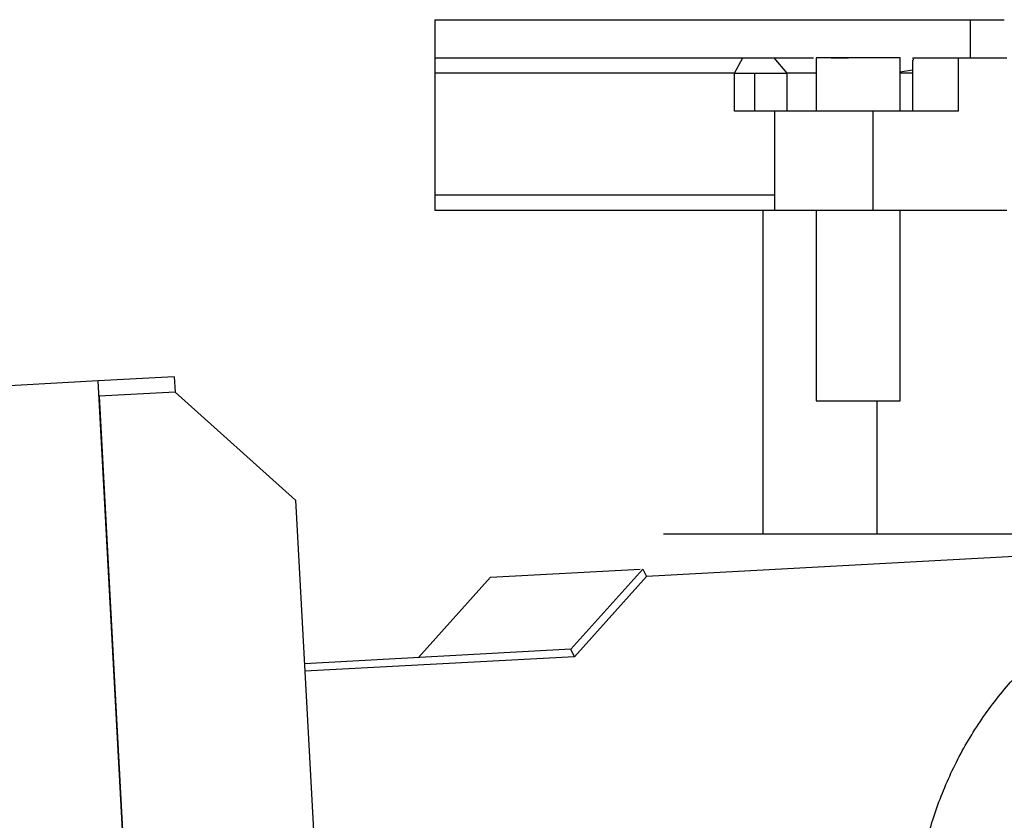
# Model space of a CAD drawing. Header units: millimetres. Extents: x 4624 to 7637, y -669 to 1387.
# Tile 44 of 84: x 6149 to 6278, y 48 to 153. Entities that reach past the tile are written whole.
import ezdxf

# ---------------------------------------------------------------- set-up
doc = ezdxf.new("R2010")
doc.units = ezdxf.units.MM
doc.linetypes.add('CENTER2', pattern=[28.575, 19.05, -3.175, 3.175, -3.175])

# ---------------------------------------------------------------- blocks, each defined once
blk = doc.blocks.new('*U87')
at = {"color": 0, "linetype": 'CENTER2', "lineweight": -3, "transparency": 16777216}
for p, q in [((0, 10), (0, 53.5)), ((-53.5, 0), (-10, 0)), ((10, 0), (53.5, 0)), ((0, -53.5), (0, -10))]:
    blk.add_line(p, q, dxfattribs=at)
at = {"color": 0, "linetype": 'Continuous', "lineweight": -3, "transparency": 16777216}
for p, q in [((0, -5), (0, 5)), ((-5, 0), (5, 0))]:
    blk.add_line(p, q, dxfattribs=at)

msp = doc.modelspace()

# ---------------------------------------------------------------- linework, layer by layer
at = {"color": 7, "linetype": 'Continuous', "lineweight": 25}
for p, q in [((6203.054, 153.143), (6203.054, 148.143)), ((6273.302, 148.143), (6273.302, 153.143)), ((6242.371, 146.143), (6243.424, 148.143)), ((6249.245, 146.143), (6247.548, 148.143)), ((6253.078, 148.143), (6253.078, 141.143)), ((6255.039, 148.143), (6257.284, 148.143)), ((6264.078, 141.144), (6264.078, 148.143)), ((6265.717, 147.825), (6265.717, 141.143)), ((6265.735, 148.143), (6265.776, 147.825)), ((6271.698, 148.143), (6271.698, 141.143)), ((6203.054, 146.143), (6203.054, 130.143)), ((6242.371, 141.143), (6242.371, 146.143)), ((6245.003, 141.143), (6245.003, 146.143)), ((6249.245, 141.143), (6249.245, 146.143)), ((6264.078, 146.289), (6265.717, 146.572)), ((6247.578, 141.143), (6247.578, 128.143)), ((6260.514, 141.143), (6260.514, 128.143)), ((6246.054, 128.143), (6246.054, 85.643)), ((6253.078, 128.143), (6253.078, 103.143)), ((6264.078, 103.143), (6264.078, 128.141)), ((6168.88, 106.291), (6158.895, 105.75)), ((6168.88, 106.291), (6168.988, 104.294)), ((6158.895, 105.75), (6110.965, 103.154)), ((6163.146, 27.254), (6158.895, 105.75)), ((6168.988, 104.294), (6159.003, 103.753)), ((6159.003, 103.753), (6163.146, 27.254)), ((6168.988, 104.294), (6184.777, 90.127)), ((6261.054, 85.643), (6261.054, 103.143)), ((6184.777, 90.127), (6188.109, 28.606)), ((6415.702, 90.115), (6230.801, 80.101)), ((6419.054, 85.643), (6233.054, 85.643)), ((6210.363, 79.996), (6229.984, 81.058)), ((6220.889, 70.551), (6230.334, 81.077)), ((6230.801, 80.101), (6221.357, 69.575)), ((6230.334, 81.077), (6230.801, 80.101)), ((6200.918, 69.47), (6210.363, 79.996)), ((6220.889, 70.551), (6185.94, 68.658)), ((6221.357, 69.575), (6220.889, 70.551)), ((6221.357, 69.575), (6185.994, 67.66))]:
    msp.add_line(p, q, dxfattribs=at)
for points, knots in [([(6203.054, 153.143), (6203.213, 153.143), (6203.531, 153.143), (6204.018, 153.143), (6204.514, 153.143), (6205.018, 153.143), (6205.531, 153.143), (6206.053, 153.143), (6206.583, 153.143), (6207.122, 153.143), (6207.67, 153.143), (6208.227, 153.143), (6209.638, 153.143), (6212.007, 153.143), (6215.51, 153.143), (6219.253, 153.143), (6223.226, 153.143), (6227.419, 153.143), (6231.822, 153.143), (6236.426, 153.143), (6241.219, 153.143), (6246.19, 153.143), (6251.327, 153.143), (6256.617, 153.143), (6260.843, 153.143), (6263.908, 153.143), (6265.761, 153.143), (6267.626, 153.143), (6269.505, 153.143), (6271.396, 153.143), (6272.666, 153.143), (6273.302, 153.143)], [0, 0, 0, 0, 0.0113698, 0.0227358, 0.034099, 0.0454602, 0.0568204, 0.0681803, 0.0795411, 0.0909034, 0.1022683, 0.1136365, 0.1250091, 0.1874992, 0.2500062, 0.3124963, 0.3750033, 0.4374934, 0.5000005, 0.5624906, 0.6249976, 0.6874877, 0.7499947, 0.8124848, 0.8749919, 0.8958334, 0.9166648, 0.9374917, 0.9583195, 0.9791538, 1, 1, 1, 1]), ([(6273.302, 153.143), (6274.092, 153.143), (6275.671, 153.143), (6277.148, 153.143), (6277.685, 153.143), (6277.716, 153.143)], [0, 0, 0, 0, 0.4852187, 0.9704375, 1, 1, 1, 1]), ([(6203.054, 148.143), (6203.278, 148.143), (6203.726, 148.143), (6204.407, 148.143), (6205.095, 148.143), (6205.792, 148.143), (6206.496, 148.143), (6207.207, 148.143), (6207.927, 148.143), (6208.654, 148.143), (6209.39, 148.143), (6210.133, 148.143), (6210.883, 148.143), (6212.904, 148.143), (6216.302, 148.143), (6221.261, 148.143), (6226.463, 148.143), (6230.689, 148.143), (6233.787, 148.143), (6235.669, 148.143), (6237.573, 148.143), (6239.5, 148.143), (6241.448, 148.143), (6242.765, 148.143), (6243.424, 148.143)], [0, 0, 0, 0, 0.0208459, 0.0416848, 0.0625181, 0.0833473, 0.104174, 0.1249996, 0.1458256, 0.1666535, 0.1874847, 0.2083208, 0.2291633, 0.2500135, 0.374993, 0.5000011, 0.6249806, 0.7499887, 0.7916731, 0.8333353, 0.8749872, 0.9166407, 0.9583077, 1, 1, 1, 1]), ([(6243.424, 148.143), (6243.472, 148.143), (6243.569, 148.143), (6243.719, 148.143), (6243.872, 148.143), (6244.028, 148.143), (6244.188, 148.143), (6244.351, 148.143), (6244.654, 148.143), (6245.104, 148.143), (6245.689, 148.143), (6246.249, 148.143), (6246.675, 148.143), (6246.983, 148.143), (6247.194, 148.143), (6247.385, 148.143), (6247.494, 148.143), (6247.548, 148.143)], [0, 0, 0, 0, 0.0359834, 0.0716985, 0.1072574, 0.1427733, 0.1783601, 0.2141308, 0.250197, 0.3749429, 0.5000295, 0.6247754, 0.749862, 0.8126381, 0.8748463, 0.9370971, 1, 1, 1, 1]), ([(6247.548, 148.143), (6248.131, 148.143), (6249.296, 148.143), (6251.138, 148.143), (6252.385, 148.143), (6252.728, 148.143)], [0, 0, 0, 0, 0.4202703, 0.8405407, 1, 1, 1, 1]), ([(6264.078, 148.143), (6264.078, 148.143), (6263.935, 148.143), (6263.384, 148.143), (6262.976, 148.143), (6261.958, 148.143), (6261.348, 148.143), (6260.018, 148.143), (6259.298, 148.143), (6257.858, 148.143), (6257.139, 148.143), (6255.808, 148.143), (6255.198, 148.143), (6254.18, 148.143), (6253.772, 148.143), (6253.221, 148.143), (6253.078, 148.143), (6253.078, 148.143)], [0, 0, 0, 0, 0.125, 0.125, 0.25, 0.25, 0.375, 0.375, 0.5, 0.5, 0.625, 0.625, 0.75, 0.75, 0.875, 0.875, 1, 1, 1, 1]), ([(6265.735, 148.143), (6265.742, 148.143), (6265.756, 148.143), (6265.788, 148.143), (6265.827, 148.143), (6265.876, 148.143), (6265.962, 148.143), (6266.106, 148.143), (6266.336, 148.143), (6266.615, 148.143), (6267.048, 148.143), (6267.694, 148.143), (6268.451, 148.143), (6269.102, 148.143), (6269.608, 148.143), (6270.127, 148.143), (6270.594, 148.143), (6271.003, 148.143), (6271.353, 148.143), (6271.583, 148.143), (6271.698, 148.143)], [0, 0, 0, 0, 0.0250251, 0.050003, 0.0749779, 0.0999944, 0.1250966, 0.1875616, 0.2501147, 0.3125261, 0.375147, 0.5000081, 0.6248555, 0.6873967, 0.7498976, 0.8123177, 0.8749324, 0.9166131, 0.9582335, 1, 1, 1, 1]), ([(6271.698, 148.143), (6271.801, 148.143), (6272.007, 148.143), (6272.313, 148.143), (6272.617, 148.143), (6272.919, 148.143), (6273.219, 148.143), (6273.714, 148.143), (6274.39, 148.143), (6275.223, 148.143), (6276.014, 148.143), (6276.674, 148.143), (6277.217, 148.143), (6277.659, 148.143), (6277.931, 148.143), (6278.066, 148.143)], [0, 0, 0, 0, 0.0416253, 0.0832239, 0.1248302, 0.1664789, 0.2082042, 0.2500405, 0.3751095, 0.5000126, 0.6247725, 0.7499846, 0.8334747, 0.9167211, 1, 1, 1, 1]), ([(6242.371, 146.143), (6234.732, 146.143), (6227.549, 146.143), (6214.362, 146.143), (6208.358, 146.143), (6203.054, 146.143)], [0, 0, 0, 0, 0.5, 0.5, 1, 1, 1, 1]), ([(6242.371, 146.143), (6242.764, 146.143), (6243.191, 146.143), (6244.079, 146.143), (6244.541, 146.143), (6245.003, 146.143)], [0, 0, 0, 0, 0.5, 0.5, 1, 1, 1, 1]), ([(6245.003, 146.143), (6245.847, 146.143), (6246.69, 146.143), (6248.167, 146.143), (6248.798, 146.143), (6249.245, 146.143)], [0, 0, 0, 0, 0.5, 0.5, 1, 1, 1, 1]), ([(6253.078, 146.143), (6252.35, 146.143), (6250.837, 146.143), (6249.789, 146.143), (6249.245, 146.143)], [0, 0, 0, 0, 0.48108, 1, 1, 1, 1]), ([(6265.717, 146.143), (6265.698, 146.143), (6265.259, 146.143), (6264.656, 146.143), (6264.078, 146.143)], [0, 0, 0, 0, 0.0438691, 1, 1, 1, 1]), ([(6260.514, 141.143), (6259.725, 141.143), (6258.922, 141.143), (6257.321, 141.143), (6256.524, 141.143), (6254.976, 141.143), (6254.225, 141.143), (6252.802, 141.143), (6252.132, 141.143), (6250.903, 141.143), (6250.345, 141.143), (6249.369, 141.143), (6248.951, 141.143), (6248.273, 141.143), (6248.013, 141.143), (6247.666, 141.143), (6247.578, 141.143), (6247.578, 141.143)], [0, 0, 0, 0, 0.125, 0.125, 0.25, 0.25, 0.375, 0.375, 0.5, 0.5, 0.625, 0.625, 0.75, 0.75, 0.875, 0.875, 1, 1, 1, 1]), ([(6271.698, 141.143), (6270.655, 141.143), (6269.583, 141.143), (6267.465, 141.143), (6266.421, 141.143), (6264.449, 141.143), (6263.52, 141.143), (6261.857, 141.143), (6261.122, 141.143), (6260.514, 141.143)], [0, 0, 0, 0, 0.25, 0.25, 0.5, 0.5, 0.75, 0.75, 1, 1, 1, 1]), ([(6247.635, 130.143), (6238.908, 130.143), (6230.708, 130.143), (6215.733, 130.143), (6208.959, 130.143), (6203.054, 130.143)], [0, 0, 0, 0, 0.5, 0.5, 1, 1, 1, 1]), ([(6203.054, 128.143), (6205.068, 128.143), (6209.096, 128.143), (6215.89, 128.143), (6223.185, 128.143), (6231.009, 128.143), (6239.116, 128.143), (6244.81, 128.143), (6247.578, 128.143)], [0, 0, 0, 0, 0.16817958, 0.33635915, 0.50453873, 0.67271831, 0.84089789, 1, 1, 1, 1]), ([(6247.578, 128.143), (6247.578, 128.143), (6247.666, 128.143), (6248.013, 128.143), (6248.273, 128.143), (6248.951, 128.143), (6249.369, 128.143), (6250.345, 128.143), (6250.903, 128.143), (6252.132, 128.143), (6252.802, 128.143), (6254.225, 128.143), (6254.976, 128.143), (6256.524, 128.143), (6257.321, 128.143), (6258.922, 128.143), (6259.725, 128.143), (6260.514, 128.143)], [0, 0, 0, 0, 0.125, 0.125, 0.25, 0.25, 0.375, 0.375, 0.5, 0.5, 0.625, 0.625, 0.75, 0.75, 0.875, 0.875, 1, 1, 1, 1]), ([(6260.514, 128.143), (6260.999, 128.143), (6261.564, 128.143), (6262.826, 128.143), (6263.522, 128.143), (6265.01, 128.143), (6265.801, 128.143), (6267.435, 128.143), (6268.278, 128.143), (6269.972, 128.143), (6270.823, 128.143), (6272.487, 128.143), (6273.299, 128.143), (6274.844, 128.143), (6275.576, 128.143), (6276.919, 128.143), (6277.531, 128.143), (6278.066, 128.143)], [0, 0, 0, 0, 0.125, 0.125, 0.25, 0.25, 0.375, 0.375, 0.5, 0.5, 0.625, 0.625, 0.75, 0.75, 0.875, 0.875, 1, 1, 1, 1]), ([(6253.078, 103.143), (6253.078, 103.143), (6253.221, 103.143), (6253.772, 103.143), (6254.18, 103.143), (6255.198, 103.143), (6255.808, 103.143), (6257.139, 103.143), (6257.858, 103.143), (6259.298, 103.143), (6260.018, 103.143), (6261.348, 103.143), (6261.958, 103.143), (6262.976, 103.143), (6263.384, 103.143), (6263.935, 103.143), (6264.078, 103.143), (6264.078, 103.143)], [0, 0, 0, 0, 0.125, 0.125, 0.25, 0.25, 0.375, 0.375, 0.5, 0.5, 0.625, 0.625, 0.75, 0.75, 0.875, 0.875, 1, 1, 1, 1]), ([(6266.131, 30.381), (6266.129, 30.401), (6265.865, 32.584), (6266.121, 36.996), (6266.968, 43.481), (6268.76, 49.799), (6271.333, 55.829), (6274.678, 61.472), (6278.729, 66.63), (6283.419, 71.215), (6288.668, 75.148), (6294.385, 78.366), (6300.474, 80.794), (6306.825, 82.468), (6311.173, 82.869), (6313.347, 83.07)], [0, 0, 0, 0, 0.0007351, 0.0840072, 0.1672793, 0.2505514, 0.3338234, 0.4170955, 0.5003676, 0.5836396, 0.6669117, 0.7501838, 0.8334559, 0.9167279, 1, 1, 1, 1])]:
    msp.add_open_spline(points, degree=3, knots=knots, dxfattribs=at)
for points in [[(6203.054, 148.143), (6203.054, 147.489), (6203.054, 146.822), (6203.054, 146.143)], [(6247.635, 141.143), (6245.858, 141.143), (6244.103, 141.143), (6242.371, 141.143)], [(6203.054, 130.143), (6203.054, 129.463), (6203.054, 128.797), (6203.054, 128.143)]]:
    msp.add_open_spline(points, degree=3, dxfattribs=at)

# ---------------------------------------------------------------- block references
at = {"linetype": 'CENTER2', "lineweight": -3, "rotation": 3.100000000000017}
msp.add_blockref('*U87', (6316.049, 33.143), dxfattribs=at)

doc.saveas('drawing.dxf')
